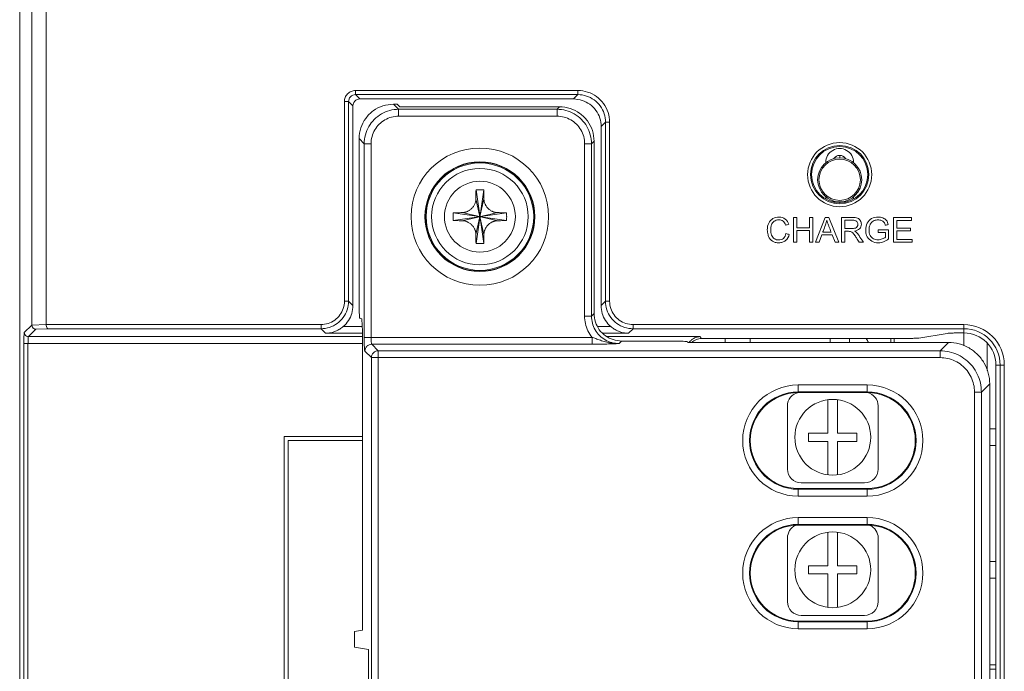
# Model space of a CAD drawing. Header units: millimetres. Extents: x -641 to 119, y -160 to 916.
# Tile 23 of 63: x -483 to -411, y 494 to 541. Entities that reach past the tile are written whole.
import ezdxf

# ---------------------------------------------------------------- set-up
doc = ezdxf.new("R2010")
doc.units = ezdxf.units.MM
doc.header["$LTSCALE"] = 32.67
doc.layers.get('0').update_dxf_attribs({"linetype": 'CONTINUOUS'})
doc.layers.add('02___PRT_ALL_AXES', color=7, linetype='CONTINUOUS')

msp = doc.modelspace()

# ---------------------------------------------------------------- linework, layer by layer
at = {"color": 7, "linetype": 'Continuous', "lineweight": 0}
for p, q in [((-482.597, 350.457), (-482.597, 556.735)), ((-481.715, 555.927), (-481.715, 518.963)), ((-480.671, 555.927), (-480.671, 518.994)), ((-458.247, 535.98), (-458.247, 535.681)), ((-458.247, 535.98), (-442.115, 535.98)), ((-458.247, 535.681), (-457.932, 535.366)), ((-458.247, 535.681), (-442.115, 535.681)), ((-442.115, 535.681), (-442.43, 535.366)), ((-442.115, 535.98), (-442.115, 535.681)), ((-459.047, 520.692), (-459.047, 535.181)), ((-459.047, 535.181), (-458.747, 535.181)), ((-458.747, 520.692), (-458.747, 535.181)), ((-458.747, 535.181), (-458.432, 534.866)), ((-458.432, 534.866), (-458.432, 520.378)), ((-442.43, 535.366), (-457.932, 535.366)), ((-455.116, 534.617), (-455.485, 534.985)), ((-455.485, 534.985), (-455.216, 534.985)), ((-455.216, 534.985), (-455.032, 534.802)), ((-455.116, 534.617), (-455.116, 534.117)), ((-455.116, 534.617), (-443.627, 534.617)), ((-455.116, 534.117), (-443.627, 534.117)), ((-443.443, 534.802), (-455.032, 534.802)), ((-443.627, 534.617), (-443.443, 534.802)), ((-443.627, 534.617), (-443.627, 534.117)), ((-440.117, 533.683), (-440.432, 533.368)), ((-440.117, 533.683), (-440.117, 520.692)), ((-439.817, 533.683), (-440.117, 533.683)), ((-439.817, 533.683), (-439.817, 520.692)), ((-440.432, 533.368), (-440.432, 520.378)), ((-457.981, 532.488), (-457.981, 520.457)), ((-457.613, 532.12), (-457.981, 532.488)), ((-457.613, 518.066), (-457.613, 532.12)), ((-457.613, 532.12), (-457.114, 532.12)), ((-457.114, 518.066), (-457.114, 532.12)), ((-441.63, 532.12), (-441.63, 519.614)), ((-441.131, 532.12), (-441.63, 532.12)), ((-441.131, 532.12), (-440.946, 532.305)), ((-441.131, 532.12), (-441.131, 519.614)), ((-440.946, 532.305), (-440.946, 519.799)), ((-423.132, 531.272), (-423.132, 531.101)), ((-449.505, 524.888), (-448.938, 528.764)), ((-448.938, 524.888), (-449.505, 528.764)), ((-449.515, 525.533), (-448.929, 528.118)), ((-448.929, 525.533), (-449.515, 528.118)), ((-423.132, 527.91), (-423.132, 527.866)), ((-451.16, 527.109), (-447.284, 526.542)), ((-451.16, 526.542), (-447.284, 527.109)), ((-450.514, 527.118), (-447.929, 526.533)), ((-450.514, 526.533), (-447.929, 527.118)), ((-426.489, 526.763), (-426.489, 524.963)), ((-426.251, 526.763), (-426.489, 526.763)), ((-426.251, 526.024), (-426.251, 526.763)), ((-425.315, 526.763), (-425.315, 526.024)), ((-425.077, 526.763), (-425.315, 526.763)), ((-425.077, 524.963), (-425.077, 526.763)), ((-424.187, 526.763), (-424.878, 524.963)), ((-423.93, 526.763), (-424.187, 526.763)), ((-423.194, 524.963), (-423.93, 526.763)), ((-419.226, 526.763), (-419.226, 524.963)), ((-417.925, 526.763), (-419.226, 526.763)), ((-418.988, 526), (-418.988, 526.551)), ((-418.988, 526.551), (-417.925, 526.551)), ((-417.925, 526.551), (-417.925, 526.763)), ((-425.315, 526.024), (-426.251, 526.024)), ((-426.251, 524.963), (-426.251, 525.811)), ((-426.251, 525.811), (-425.315, 525.811)), ((-425.315, 525.811), (-425.315, 524.963)), ((-417.992, 526), (-418.988, 526)), ((-418.988, 525.176), (-418.988, 525.788)), ((-418.988, 525.788), (-417.992, 525.788)), ((-417.992, 525.788), (-417.992, 526)), ((-426.489, 524.963), (-426.251, 524.963)), ((-425.315, 524.963), (-425.077, 524.963)), ((-424.878, 524.963), (-424.625, 524.963)), ((-424.625, 524.963), (-424.427, 525.508)), ((-424.427, 525.508), (-423.675, 525.508)), ((-423.675, 525.508), (-423.465, 524.963)), ((-423.465, 524.963), (-423.194, 524.963)), ((-419.226, 524.963), (-417.883, 524.963)), ((-417.883, 525.176), (-418.988, 525.176)), ((-417.883, 524.963), (-417.883, 525.176)), ((-459.047, 520.692), (-458.747, 520.692)), ((-458.432, 520.378), (-458.747, 520.692)), ((-440.117, 520.692), (-440.432, 520.378)), ((-439.817, 520.692), (-440.117, 520.692)), ((-457.797, 519.413), (-457.93, 519.457)), ((-441.131, 519.614), (-441.63, 519.614)), ((-440.946, 519.799), (-441.131, 519.614)), ((-482.262, 518.416), (-481.715, 518.963)), ((-481.962, 518.117), (-481.42, 518.658)), ((-480.671, 518.998), (-481.715, 518.954)), ((-480.551, 518.694), (-481.42, 518.658)), ((-480.671, 518.994), (-460.745, 518.994)), ((-480.551, 518.694), (-460.745, 518.694)), ((-460.745, 518.994), (-460.745, 518.694)), ((-460.409, 518.359), (-460.745, 518.694)), ((-459.132, 518.858), (-457.752, 518.858)), ((-457.745, 518.413), (-457.745, 496.804)), ((-440.684, 518.858), (-439.732, 518.858)), ((-438.119, 518.694), (-438.455, 518.359)), ((-438.119, 518.994), (-438.119, 518.694)), ((-438.119, 518.994), (-414.132, 518.994)), ((-438.119, 518.694), (-414.132, 518.694)), ((-414.132, 518.994), (-414.132, 517.455)), ((-481.962, 518.117), (-457.745, 518.117)), ((-460.409, 518.359), (-457.745, 518.359)), ((-457.613, 518.066), (-441.093, 518.066)), ((-441.093, 518.066), (-441.093, 517.567)), ((-440.299, 518.359), (-438.455, 518.359)), ((-439.993, 518.117), (-433.271, 518.117)), ((-438.949, 517.802), (-439.133, 517.617)), ((-435.166, 517.802), (-438.949, 517.802)), ((-434.167, 517.751), (-434.122, 517.697)), ((-415.247, 517.697), (-434.122, 517.697)), ((-433.141, 517.987), (-433.271, 518.117)), ((-418.364, 517.987), (-433.141, 517.987)), ((-431.432, 517.697), (-431.432, 517.987)), ((-429.632, 517.987), (-429.632, 517.697)), ((-422.432, 517.987), (-422.432, 517.697)), ((-419.432, 517.987), (-419.432, 517.697)), ((-419.182, 517.987), (-419.182, 517.697)), ((-415.33, 518.356), (-417.398, 518.019)), ((-415.851, 517.093), (-415.247, 517.697)), ((-414.132, 518.388), (-414.365, 518.388)), ((-482.295, 354.874), (-482.295, 517.617)), ((-482.295, 517.617), (-481.995, 517.617)), ((-481.995, 354.874), (-481.995, 517.617)), ((-481.995, 517.617), (-457.745, 517.617)), ((-457.089, 516.593), (-457.563, 517.068)), ((-456.59, 517.093), (-457.064, 517.567)), ((-441.093, 517.567), (-457.064, 517.567)), ((-456.59, 355.559), (-456.59, 517.093)), ((-415.851, 517.093), (-456.59, 517.093)), ((-415.851, 516.593), (-415.851, 517.093)), ((-412.432, 515.668), (-412.432, 517.614)), ((-457.089, 356.058), (-457.089, 516.593)), ((-415.851, 516.593), (-457.089, 516.593)), ((-411.799, 356.436), (-411.799, 516.056)), ((-411.193, 516.056), (-411.799, 516.056)), ((-411.493, 516.056), (-411.493, 356.436)), ((-411.193, 516.056), (-411.193, 356.436)), ((-426.132, 514.611), (-426.132, 514.058)), ((-426.132, 514.611), (-421.132, 514.611)), ((-426.132, 514.111), (-421.132, 514.111)), ((-421.132, 514.058), (-421.132, 514.611)), ((-412.855, 514.097), (-412.251, 514.701)), ((-412.251, 514.701), (-412.251, 357.95)), ((-421.132, 514.058), (-426.132, 514.058)), ((-423.982, 513.543), (-423.982, 511.116)), ((-423.282, 513.543), (-423.282, 511.116)), ((-413.354, 358.555), (-413.354, 514.097)), ((-413.354, 514.097), (-412.855, 514.097)), ((-412.855, 358.555), (-412.855, 514.097)), ((-426.922, 513.086), (-426.922, 508.506)), ((-420.342, 508.506), (-420.342, 513.086)), ((-412.251, 511.416), (-411.799, 511.416)), ((-463.417, 490.989), (-463.417, 510.873)), ((-463.417, 510.873), (-457.745, 510.873)), ((-463.12, 510.576), (-463.12, 490.989)), ((-457.745, 510.576), (-463.12, 510.576)), ((-425.382, 511.116), (-425.382, 510.516)), ((-423.982, 511.116), (-425.382, 511.116)), ((-421.882, 511.116), (-423.282, 511.116)), ((-421.882, 510.516), (-421.882, 511.116)), ((-425.382, 510.516), (-423.982, 510.516)), ((-423.982, 510.516), (-423.982, 508.088)), ((-423.282, 510.516), (-423.282, 508.088)), ((-423.282, 510.516), (-421.882, 510.516)), ((-412.251, 510.216), (-411.799, 510.216)), ((-426.132, 506.541), (-426.132, 507.093)), ((-426.132, 507.093), (-421.132, 507.093)), ((-421.132, 507.041), (-426.132, 507.041)), ((-425.922, 507.506), (-421.342, 507.506)), ((-421.132, 506.541), (-421.132, 507.093)), ((-421.132, 506.541), (-426.132, 506.541)), ((-426.132, 504.991), (-426.132, 504.438)), ((-426.132, 504.991), (-421.132, 504.991)), ((-421.132, 504.438), (-421.132, 504.991)), ((-426.132, 504.491), (-421.132, 504.491)), ((-421.132, 504.438), (-426.132, 504.438)), ((-426.922, 503.506), (-426.922, 498.886)), ((-423.982, 501.496), (-423.982, 503.923)), ((-423.282, 501.496), (-423.282, 503.923)), ((-420.342, 498.886), (-420.342, 503.506)), ((-425.382, 501.496), (-425.382, 500.896)), ((-423.982, 501.496), (-425.382, 501.496)), ((-421.882, 501.496), (-423.282, 501.496)), ((-421.882, 500.896), (-421.882, 501.496)), ((-412.251, 501.796), (-411.799, 501.796)), ((-425.382, 500.896), (-423.982, 500.896)), ((-423.982, 498.468), (-423.982, 500.896)), ((-423.282, 498.468), (-423.282, 500.896)), ((-423.282, 500.896), (-421.882, 500.896)), ((-412.251, 500.596), (-411.799, 500.596)), ((-425.922, 497.886), (-421.342, 497.886)), ((-426.132, 496.921), (-426.132, 497.473)), ((-426.132, 497.473), (-421.132, 497.473)), ((-421.132, 497.421), (-426.132, 497.421)), ((-421.132, 496.921), (-421.132, 497.473)), ((-457.745, 496.804), (-458.322, 496.708)), ((-458.322, 495.583), (-458.322, 496.708)), ((-421.132, 496.921), (-426.132, 496.921)), ((-457.295, 495.412), (-458.322, 495.583)), ((-457.295, 495.412), (-457.295, 444.929)), ((-412.251, 493.976), (-411.799, 493.976))]:
    msp.add_line(p, q, dxfattribs=at)
for centre, radius in [((-423.132, 529.876), 2.327), ((-423.132, 529.876), 2.12), ((-449.222, 526.826), 4.983), ((-423.132, 529.876), 2.04), ((-449.222, 526.826), 3.983), ((-449.222, 526.826), 3.962), ((-423.632, 510.816), 2.75), ((-423.632, 501.196), 2.75)]:
    msp.add_circle(centre, radius, dxfattribs=at)
for centre, radius, start, end in [((-423.132, 530.776), 1, 358.99681, 181.00319), ((-423.132, 528.236), 1, 178.99681, 188.01383), ((-423.132, 528.236), 1, 351.98617, 1.00319), ((-414.132, 516.056), 2.938, 0, 90), ((-414.132, 516.056), 2.639, 0, 90), ((-422.432, 517.126), 1.5, 22.38332, 35.11068), ((-414.132, 516.056), 2.333, 0, 90), ((-426.132, 510.576), 4.035, 90, 270), ((-426.132, 510.576), 3.535, 90, 270), ((-421.132, 510.576), 4.035, 270, 90), ((-421.132, 510.576), 3.535, 270, 90), ((-426.132, 510.576), 3.483, 90, 270), ((-425.922, 513.086), 1, 100.20103, 180), ((-421.132, 510.576), 3.483, 270, 90), ((-421.342, 513.086), 1, 0, 77.73486), ((-425.922, 508.506), 1, 180, 270), ((-421.342, 508.506), 1, 270, 0), ((-426.132, 500.956), 4.035, 90, 270), ((-421.132, 500.956), 4.035, 270, 90), ((-426.132, 500.956), 3.535, 90, 270), ((-426.132, 500.956), 3.483, 90, 270), ((-425.922, 503.506), 1, 113.754, 180), ((-421.132, 500.956), 3.535, 270, 90), ((-421.132, 500.956), 3.483, 270, 90), ((-421.342, 503.506), 1, 0, 66.246), ((-425.922, 498.886), 1, 180, 270), ((-421.342, 498.886), 1, 270, 0)]:
    msp.add_arc(centre, radius, start, end, dxfattribs=at)
for points, start_tangent, end_tangent in [([(-459.047, 535.181), (-458.992, 535.471), (-458.821, 535.738), (-458.554, 535.919), (-458.247, 535.98)], (-0.000162, 1), (1, 0.000143)), ([(-458.747, 535.181), (-458.713, 535.362), (-458.606, 535.529), (-458.439, 535.643), (-458.247, 535.681)], (-0.001183, 0.999999), (0.999999, -0.001104)), ([(-442.115, 535.98), (-441.408, 535.869), (-440.766, 535.543), (-440.257, 535.035), (-439.93, 534.394), (-439.817, 533.683)], (1, 0.000303), (-0.000684, -1)), ([(-442.115, 535.681), (-441.497, 535.583), (-440.94, 535.299), (-440.498, 534.858), (-440.215, 534.301), (-440.117, 533.683)], (1, 0.000362), (-0.000458, -1)), ([(-457.932, 535.366), (-458.124, 535.328), (-458.286, 535.219), (-458.394, 535.057), (-458.432, 534.866)], (-1, 0), (0, -1)), ([(-457.981, 532.488), (-457.859, 533.261), (-457.505, 533.957), (-456.953, 534.508), (-456.257, 534.863), (-455.485, 534.985)], (0, 1), (1, 0)), ([(-440.432, 533.368), (-440.53, 533.986), (-440.813, 534.542), (-441.255, 534.984), (-441.812, 535.268), (-442.43, 535.366)], (0, 1), (-1, 0)), ([(-457.613, 532.12), (-457.528, 532.767), (-457.278, 533.369), (-456.882, 533.885), (-456.365, 534.282), (-455.763, 534.531), (-455.116, 534.617)], (0.000653, 1), (1, 0.000684)), ([(-457.114, 532.12), (-457.046, 532.635), (-456.847, 533.118), (-456.529, 533.533), (-456.114, 533.851), (-455.631, 534.05), (-455.116, 534.117)], (0.000211, 1), (1, 0.000276)), ([(-443.627, 534.617), (-442.981, 534.531), (-442.379, 534.282), (-441.862, 533.885), (-441.466, 533.369), (-441.216, 532.767), (-441.131, 532.12)], (1, -0.000653), (0.000684, -1)), ([(-443.627, 534.117), (-443.113, 534.05), (-442.63, 533.851), (-442.215, 533.533), (-441.897, 533.118), (-441.697, 532.635), (-441.63, 532.12)], (1, -0.000211), (0.000276, -1)), ([(-443.443, 534.802), (-442.67, 534.679), (-441.974, 534.325), (-441.423, 533.773), (-441.068, 533.077), (-440.946, 532.305)], (1, 0), (0, -1)), ([(-449.515, 528.118), (-449.512, 528.322), (-449.509, 528.537), (-449.505, 528.764)], (0.011089, 0.999939), (0.017198, 0.999852)), ([(-449.505, 528.764), (-449.317, 528.766), (-449.127, 528.766), (-448.938, 528.764)], (0.999881, 0.015425), (0.999881, -0.015425)), ([(-448.938, 528.764), (-448.935, 528.537), (-448.932, 528.322), (-448.929, 528.118)], (0.017198, -0.999852), (0.011089, -0.999939)), ([(-450.514, 527.118), (-450.455, 527.121), (-450.396, 527.127), (-450.338, 527.137), (-450.28, 527.151), (-450.221, 527.169), (-450.157, 527.192), (-450.087, 527.224), (-450.01, 527.267), (-449.928, 527.323), (-449.845, 527.392), (-449.765, 527.475), (-449.694, 527.567), (-449.636, 527.66), (-449.593, 527.751), (-449.56, 527.84), (-449.536, 527.931), (-449.52, 528.024), (-449.515, 528.118)], (0.999939, 0.011089), (0.011089, 0.999939)), ([(-448.929, 528.118), (-448.924, 528.032), (-448.911, 527.947), (-448.891, 527.863), (-448.864, 527.782), (-448.828, 527.699), (-448.78, 527.613), (-448.717, 527.522), (-448.64, 527.432), (-448.553, 527.352), (-448.465, 527.287), (-448.382, 527.237), (-448.306, 527.201), (-448.238, 527.174), (-448.174, 527.154), (-448.113, 527.139), (-448.053, 527.128), (-447.991, 527.121), (-447.929, 527.118)], (0.011089, -0.999939), (0.999939, -0.011089)), ([(-451.162, 526.826), (-451.162, 526.92), (-451.161, 527.015), (-451.16, 527.109)], (0, 1), (0.015425, 0.999881)), ([(-451.16, 527.109), (-450.933, 527.113), (-450.718, 527.116), (-450.514, 527.118)], (0.999852, 0.017198), (0.999939, 0.011089)), ([(-447.929, 527.118), (-447.726, 527.116), (-447.51, 527.113), (-447.284, 527.109)], (0.999939, -0.011089), (0.999852, -0.017198)), ([(-447.284, 527.109), (-447.283, 527.015), (-447.282, 526.92), (-447.282, 526.826)], (0.015425, -0.999881), (0, -1)), ([(-451.16, 526.542), (-451.161, 526.636), (-451.162, 526.731), (-451.162, 526.826)], (-0.015425, 0.999881), (0, 1)), ([(-450.514, 526.533), (-450.718, 526.535), (-450.933, 526.538), (-451.16, 526.542)], (-0.999939, 0.011089), (-0.999852, 0.017198)), ([(-449.515, 525.533), (-449.519, 525.619), (-449.532, 525.704), (-449.553, 525.788), (-449.58, 525.87), (-449.616, 525.952), (-449.664, 526.038), (-449.727, 526.129), (-449.804, 526.219), (-449.891, 526.299), (-449.979, 526.364), (-450.062, 526.414), (-450.137, 526.451), (-450.206, 526.478), (-450.27, 526.498), (-450.331, 526.513), (-450.391, 526.523), (-450.453, 526.53), (-450.514, 526.533)], (-0.011089, 0.999939), (-0.999939, 0.011089)), ([(-447.929, 526.533), (-447.989, 526.53), (-448.048, 526.524), (-448.106, 526.514), (-448.164, 526.501), (-448.223, 526.483), (-448.287, 526.459), (-448.357, 526.427), (-448.434, 526.384), (-448.515, 526.329), (-448.599, 526.259), (-448.679, 526.176), (-448.75, 526.084), (-448.807, 525.991), (-448.851, 525.901), (-448.884, 525.811), (-448.908, 525.72), (-448.923, 525.627), (-448.929, 525.533)], (-0.999939, -0.011089), (-0.011089, -0.999939)), ([(-447.284, 526.542), (-447.51, 526.538), (-447.726, 526.535), (-447.929, 526.533)], (-0.999852, -0.017198), (-0.999939, -0.011089)), ([(-447.282, 526.826), (-447.282, 526.731), (-447.283, 526.636), (-447.284, 526.542)], (0, -1), (-0.015425, -0.999881)), ([(-426.821, 526.27, 97.7), (-427.077, 526.656, 97.7), (-427.531, 526.794, 97.7), (-427.969, 526.684, 97.7), (-428.274, 526.366, 97.7), (-428.381, 525.876, 97.7), (-428.33, 525.51, 97.7)], (-0.28368, 0.958919), (0.291539, -0.956559)), ([(-428.106, 526.139, 97.7), (-428.08, 526.223, 97.7), (-427.884, 526.49, 97.7), (-427.727, 526.565, 97.7), (-427.536, 526.59, 97.7), (-427.371, 526.567, 97.7), (-427.237, 526.5, 97.7), (-427.055, 526.214, 97.7)], (0.242543, 0.970141), (0.302579, -0.953124)), ([(-427.055, 526.214, 97.7), (-426.821, 526.27, 97.7)], (0.972776, 0.231749), (0.972776, 0.231749)), ([(-424.161, 526.23, 97.7), (-424.064, 526.574, 97.7)], (0.348617, 0.937265), (0.19836, 0.980129)), ([(-424.064, 526.574, 97.7), (-423.937, 526.201, 97.7)], (0.263117, -0.964764), (0.350655, -0.936505)), ([(-423, 526.763, 97.7), (-423, 526.482, 97.7), (-423, 524.963, 97.7)], (0, -1), (0, -1)), ([(-422.202, 526.763, 97.7), (-422.326, 526.763, 97.7), (-423, 526.763, 97.7)], (-1, 0), (-1, 0)), ([(-422.761, 526.564, 97.7), (-422.672, 526.564, 97.7), (-422.191, 526.564, 97.7)], (1, 0), (1, 0)), ([(-422.761, 525.969, 97.7), (-422.761, 526.062, 97.7), (-422.761, 526.564, 97.7)], (0, 1), (0, 1)), ([(-422.191, 526.564, 97.7), (-421.9, 526.481, 97.7), (-421.806, 526.272, 97.7), (-421.854, 526.11, 97.7), (-421.994, 526.002, 97.7), (-422.249, 525.969, 97.7)], (1, 0), (-1, 0)), ([(-422.067, 525.782, 97.7), (-421.684, 525.949, 97.7), (-421.56, 526.272, 97.7), (-421.636, 526.543, 97.7), (-421.836, 526.714, 97.7), (-422.202, 526.763, 97.7)], (0.990806, 0.135291), (-1, 0)), ([(-419.61, 526.259, 97.7), (-419.747, 526.554, 97.7), (-419.994, 526.73, 97.7), (-420.346, 526.794, 97.7), (-420.822, 526.683, 97.7), (-421.138, 526.344, 97.7), (-421.247, 525.854, 97.7), (-421.208, 525.55, 97.7)], (-0.254221, 0.967146), (0.270183, -0.962809)), ([(-419.816, 525.334, 97.7), (-420.04, 525.206, 97.7), (-420.341, 525.147, 97.7), (-420.678, 525.225, 97.7), (-420.919, 525.466, 97.7), (-421.002, 525.869, 97.7), (-420.933, 526.231, 97.7), (-420.82, 526.41, 97.7), (-420.783, 526.445, 97.7)], (-0.750714, -0.660628), (0.757652, 0.652659)), ([(-420.783, 526.445, 97.7), (-420.627, 526.54, 97.7), (-420.345, 526.59, 97.7), (-420.097, 526.542, 97.7), (-419.926, 526.416, 97.7), (-419.825, 526.201, 97.7)], (0.757652, 0.652659), (0.283346, -0.959018)), ([(-419.825, 526.201, 97.7), (-419.61, 526.259, 97.7)], (0.964835, 0.262856), (0.964835, 0.262856)), ([(-449.505, 524.888), (-449.509, 525.114), (-449.512, 525.329), (-449.515, 525.533)], (-0.017198, 0.999852), (-0.011089, 0.999939)), ([(-448.929, 525.533), (-448.932, 525.329), (-448.935, 525.114), (-448.938, 524.888)], (-0.011089, -0.999939), (-0.017198, -0.999852)), ([(-428.33, 525.51, 97.7), (-428.286, 525.394, 97.7), (-428.009, 525.05, 97.7), (-427.799, 524.962, 97.7), (-427.535, 524.932, 97.7), (-427.276, 524.97, 97.7), (-427.06, 525.086, 97.7), (-426.79, 525.534, 97.7)], (0.291539, -0.956559), (0.24813, 0.968727)), ([(-427.028, 525.594, 97.7), (-427.216, 525.251, 97.7), (-427.555, 525.136, 97.7), (-427.861, 525.22, 97.7), (-428.069, 525.476, 97.7), (-428.136, 525.878, 97.7), (-428.106, 526.139, 97.7)], (-0.212246, -0.977216), (0.242543, 0.970141)), ([(-426.79, 525.534, 97.7), (-427.028, 525.594, 97.7)], (-0.969146, 0.246488), (-0.969146, 0.246488)), ([(-424.359, 525.702, 97.7), (-424.328, 525.785, 97.7), (-424.161, 526.23, 97.7)], (0.350454, 0.93658), (0.350454, 0.93658)), ([(-423.749, 525.702, 97.7), (-423.844, 525.702, 97.7), (-424.359, 525.702, 97.7)], (-1, 0), (-1, 0)), ([(-423.937, 526.201, 97.7), (-423.907, 526.123, 97.7), (-423.749, 525.702, 97.7)], (0.352822, -0.93569), (0.352822, -0.93569)), ([(-422.249, 525.969, 97.7), (-422.329, 525.969, 97.7), (-422.761, 525.969, 97.7)], (-1, 0), (-1, 0)), ([(-422.761, 525.763, 97.7), (-422.485, 525.763, 97.7)], (1, 0), (1, 0)), ([(-422.761, 524.963, 97.7), (-422.761, 525.088, 97.7), (-422.761, 525.763, 97.7)], (0, 1), (0, 1)), ([(-422.485, 525.763, 97.7), (-422.353, 525.752, 97.7), (-422.244, 525.705, 97.7), (-422.124, 525.585, 97.7), (-421.951, 525.337, 97.7)], (1, 0), (0.534798, -0.84498)), ([(-421.726, 525.453, 97.7), (-421.925, 525.692, 97.7), (-422.067, 525.782, 97.7)], (-0.547736, 0.836651), (-0.898384, 0.43921)), ([(-421.208, 525.55, 97.7), (-421.137, 525.374, 97.7), (-420.811, 525.045, 97.7), (-420.328, 524.932, 97.7), (-419.945, 525.003, 97.7), (-419.583, 525.213, 97.7)], (0.270183, -0.962809), (0.784883, 0.619644)), ([(-419.583, 525.882, 97.7), (-419.702, 525.882, 97.7), (-420.345, 525.88, 97.7)], (-0.999998, -0.001808), (-0.999998, -0.001808)), ([(-420.345, 525.88, 97.7), (-420.345, 525.669, 97.7)], (0, -1), (0, -1)), ([(-420.345, 525.669, 97.7), (-420.262, 525.669, 97.7), (-419.816, 525.669, 97.7)], (1, 0), (1, 0)), ([(-419.816, 525.669, 97.7), (-419.816, 525.617, 97.7), (-419.816, 525.334, 97.7)], (0, -1), (0, -1)), ([(-419.583, 525.213, 97.7), (-419.583, 525.318, 97.7), (-419.583, 525.882, 97.7)], (0, 1), (0, 1)), ([(-448.938, 524.888), (-449.127, 524.886), (-449.317, 524.886), (-449.505, 524.888)], (-0.999881, -0.015425), (-0.999881, 0.015425)), ([(-423, 524.963, 97.7), (-422.761, 524.963, 97.7)], (1, 0), (1, 0)), ([(-421.951, 525.337, 97.7), (-421.914, 525.279, 97.7), (-421.712, 524.963, 97.7)], (0.537378, -0.843342), (0.537378, -0.843342)), ([(-421.413, 524.963, 97.7), (-421.462, 525.04, 97.7), (-421.726, 525.453, 97.7)], (-0.538179, 0.842831), (-0.538179, 0.842831)), ([(-421.712, 524.963, 97.7), (-421.666, 524.963, 97.7), (-421.413, 524.963, 97.7)], (1, 0), (1, 0)), ([(-460.745, 518.694), (-460.127, 518.792), (-459.57, 519.076), (-459.128, 519.518), (-458.845, 520.075), (-458.747, 520.692)], (1, 0.000138), (-0.000064, 1)), ([(-460.745, 518.994), (-460.222, 519.076), (-459.748, 519.317), (-459.372, 519.693), (-459.13, 520.167), (-459.047, 520.692)], (1, -0.000307), (-0.000716, 1)), ([(-440.117, 520.692), (-440.019, 520.075), (-439.735, 519.518), (-439.293, 519.076), (-438.737, 518.792), (-438.119, 518.694)], (-0.000064, -1), (1, -0.000138)), ([(-439.817, 520.692), (-439.734, 520.167), (-439.492, 519.693), (-439.116, 519.317), (-438.641, 519.076), (-438.119, 518.994)], (-0.000716, -1), (1, 0.000307)), ([(-458.432, 520.378), (-458.514, 519.809), (-458.754, 519.289), (-459.132, 518.858)], (0, -1), (-0.760384, -0.649474)), ([(-457.981, 520.457), (-457.977, 520.078), (-457.966, 519.756), (-457.95, 519.538), (-457.93, 519.457)], (0, -1), (0.94876, -0.315996)), ([(-439.732, 518.858), (-440.109, 519.289), (-440.349, 519.809), (-440.432, 520.378)], (-0.760384, 0.649474), (0, 1)), ([(-457.797, 519.413), (-457.777, 519.331), (-457.76, 519.113), (-457.749, 518.791), (-457.745, 518.413)], (0.94876, -0.315996), (0, -1)), ([(-441.63, 519.614), (-441.568, 519.062), (-441.387, 518.538), (-441.093, 518.066)], (0.00002, -1), (0.619467, -0.785023)), ([(-441.131, 519.614), (-441.063, 519.096), (-440.863, 518.614), (-440.546, 518.2), (-440.133, 517.884), (-439.65, 517.684), (-439.133, 517.617)], (-0.000679, -1), (1, 0.00063)), ([(-440.946, 519.799), (-440.848, 519.181), (-440.565, 518.624), (-440.123, 518.183), (-439.567, 517.899), (-438.949, 517.802)], (0, -1), (1, 0)), ([(-482.295, 517.617), (-482.293, 517.901), (-482.286, 518.163), (-482.275, 518.345), (-482.262, 518.416)], (-0.000077, 1), (0.706526, 0.707687)), ([(-482.262, 518.416), (-482.221, 518.267), (-482.112, 518.157), (-481.962, 518.117)], (0.001903, -0.999998), (0.999998, -0.001903)), ([(-481.715, 518.954), (-481.671, 518.805), (-481.562, 518.698), (-481.42, 518.658)], (0, -1), (0.999805, -0.019746)), ([(-480.551, 518.694), (-480.608, 518.736), (-480.653, 518.845), (-480.671, 518.998)], (-0.994158, 0.107935), (0, 1)), ([(-460.409, 518.359), (-460.028, 518.405), (-459.688, 518.514), (-459.387, 518.67), (-459.132, 518.858)], (0.999752, 0.022269), (0.760384, 0.649474)), ([(-439.732, 518.858), (-439.476, 518.67), (-439.176, 518.514), (-438.836, 518.405), (-438.455, 518.359)], (0.760384, -0.649474), (0.999752, -0.022269)), ([(-481.995, 517.617), (-481.993, 517.794), (-481.986, 517.958), (-481.975, 518.072), (-481.962, 518.117)], (-0.000006, 1), (0.848338, 0.529455)), ([(-457.613, 518.066), (-457.609, 517.696), (-457.599, 517.378), (-457.583, 517.159), (-457.563, 517.068)], (-0.000046, -1), (0.706169, -0.708043)), ([(-457.114, 518.066), (-457.11, 517.881), (-457.099, 517.722), (-457.083, 517.613), (-457.064, 517.567)], (-0.000007, -1), (0.894769, -0.446528)), ([(-439.921, 517.698), (-440.111, 517.743), (-440.301, 517.797), (-440.488, 517.856), (-440.665, 517.915), (-440.826, 517.972), (-440.968, 518.022), (-441.093, 518.066)], (-0.977678, 0.210107), (-0.943391, 0.331683)), ([(-439.133, 517.617), (-439.27, 517.618), (-439.419, 517.625), (-439.578, 517.64), (-439.746, 517.664), (-439.921, 517.698)], (-0.999862, -0.016595), (-0.977662, 0.210185)), ([(-434.167, 517.751), (-434.256, 517.771), (-434.475, 517.787), (-434.794, 517.798), (-435.166, 517.802)], (-0.640079, 0.768309), (-1, 0)), ([(-434.047, 517.701), (-433.958, 517.806)], (0.597469, 0.801892), (0.695404, 0.718619)), ([(-433.958, 517.806), (-433.766, 517.963), (-433.534, 518.071), (-433.271, 518.117)], (0.695404, 0.718619), (0.999495, 0.031778)), ([(-433.141, 517.987), (-433.524, 517.91), (-433.848, 517.694)], (-1, 0), (-0.707196, -0.707018)), ([(-418.364, 517.987), (-418.043, 517.989), (-417.756, 517.996), (-417.533, 518.006), (-417.398, 518.019)], (1, 0), (0.986983, 0.160824)), ([(-415.33, 518.356), (-415.196, 518.369), (-414.973, 518.379), (-414.686, 518.386), (-414.365, 518.388)], (0.986983, 0.160824), (1, 0)), ([(-415.247, 517.697), (-414.47, 517.595), (-413.748, 517.295), (-413.128, 516.82), (-412.652, 516.2), (-412.353, 515.477), (-412.251, 514.701)], (1, 0), (0, -1)), ([(-457.064, 517.567), (-457.255, 517.529), (-457.417, 517.42), (-457.525, 517.259), (-457.563, 517.068)], (-0.999996, -0.002739), (-0.002739, -0.999996)), ([(-457.089, 516.593), (-457.051, 516.784), (-456.942, 516.946), (-456.78, 517.054), (-456.59, 517.093)], (0.002739, 0.999996), (0.999996, 0.002739)), ([(-439.76, 517.592), (-439.932, 517.586), (-440.119, 517.581), (-440.319, 517.576), (-440.525, 517.572), (-440.726, 517.569), (-440.917, 517.568), (-441.093, 517.567)], (-0.999392, -0.034865), (-1, 0.000004)), ([(-439.133, 517.617), (-439.236, 517.612), (-439.35, 517.608), (-439.474, 517.603), (-439.61, 517.597), (-439.76, 517.592)], (-0.998987, -0.045008), (-0.999392, -0.034865)), ([(-412.855, 514.097), (-412.93, 514.764), (-413.152, 515.397), (-413.509, 515.965), (-413.983, 516.439), (-414.55, 516.796), (-415.184, 517.017), (-415.851, 517.093)], (-0.000438, 1), (-1, 0.00054)), ([(-413.354, 514.097), (-413.416, 514.651), (-413.601, 515.179), (-413.898, 515.653), (-414.294, 516.049), (-414.768, 516.347), (-415.297, 516.531), (-415.851, 516.593)], (0.00004, 1), (-1, 0.000171))]:
    msp.add_spline(points, degree=3, dxfattribs=dict(at, start_tangent=start_tangent, end_tangent=end_tangent))
at = {"layer": '02___PRT_ALL_AXES', "color": 7, "linetype": 'Continuous', "lineweight": 0}
for p, q in [((-423.832, 517.697), (-423.832, 517.987)), ((-411.799, 494.294), (-412.251, 494.294))]:
    msp.add_line(p, q, dxfattribs=at)
for centre, radius in [((-449.222, 526.826), 3.9), ((-423.132, 529.506), 1.6), ((-423.132, 529.506), 1.5), ((-449.222, 526.826), 3.5), ((-449.222, 526.826), 2.571)]:
    msp.add_circle(centre, radius, dxfattribs=at)
for centre, start, end in [((-423.132, 530.776), 33.1441, 146.8559), ((-423.132, 528.236), 213.1441, 228.14629), ((-423.132, 528.236), 311.85371, 326.8559)]:
    msp.add_arc(centre, 0.5, start, end, dxfattribs=at)

doc.saveas('drawing.dxf')
